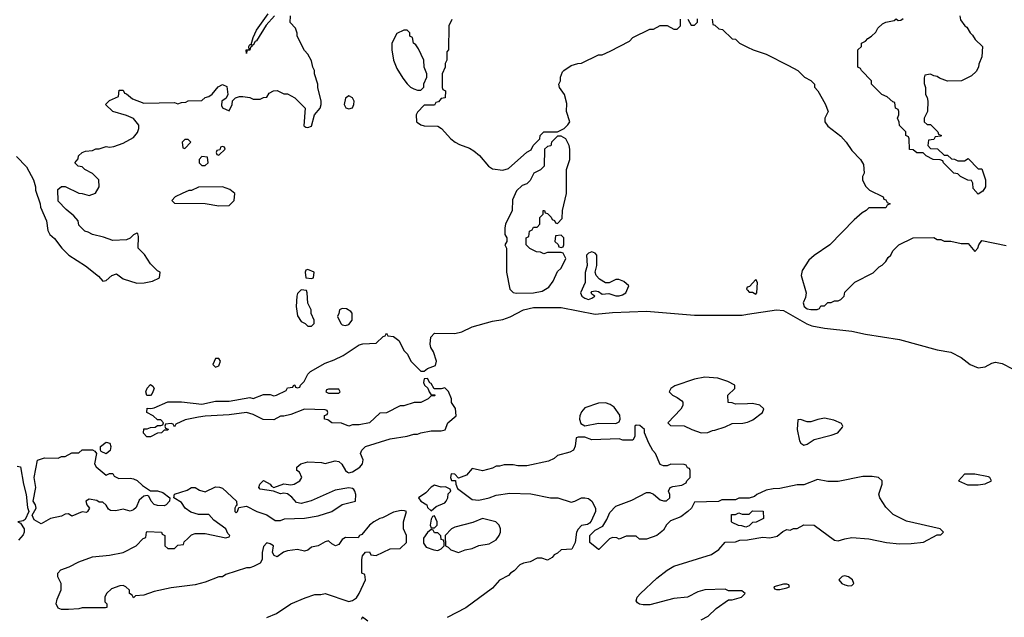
# Model space of a CAD drawing. Header units: inches. Extents: x 2348352 to 2479776, y 460422 to 613655.
# Tile 215 of 256: x 2385745 to 2391502, y 545352 to 548847. Entities that reach past the tile are written whole.
import ezdxf

# ---------------------------------------------------------------- set-up
doc = ezdxf.new("R2010")
doc.units = ezdxf.units.IN
doc.header["$MEASUREMENT"] = 0
doc.layers.add('C3584', color=7, linetype='Continuous')
doc.layers.add('C3594', color=7, linetype='Continuous')

msp = doc.modelspace()

# ---------------------------------------------------------------- linework, layer by layer
at = {"layer": 'C3584', "color": 4}
for points, elevation in [([(2385726.4, 548046.4), (2385785.4, 547985.4), (2385824.7, 547910), (2385838, 547870), (2385838, 547850), (2385864.7, 547770), (2385866, 547750), (2385901, 547670), (2385910, 547614), (2385921, 547590), (2385947.5, 547567.5), (2385991.3, 547510), (2386031.3, 547470), (2386130, 547406.8), (2386206, 547346), (2386230, 547318), (2386250, 547321), (2386284, 547350), (2386310, 547361), (2386350.6, 547330.6), (2386430, 547304.9), (2386472.5, 547307.5), (2386522, 547318), (2386562, 547338), (2386566, 547370), (2386550, 547378), (2386510, 547418), (2386473.6, 547473.6), (2386438, 547510), (2386439, 547579), (2386435.3, 547595.3), (2386430, 547598), (2386410, 547588.7), (2386390.7, 547569.3), (2386370, 547559.3), (2386290, 547555.1), (2386234.2, 547574.2), (2386169.5, 547589.5), (2386144.7, 547604.7), (2386126, 547610), (2386090, 547646), (2386086, 547670), (2386060.4, 547700.4), (2386016.4, 547736.4), (2385970, 547786), (2385967.3, 547852.7), (2385988.4, 547871.6), (2386010, 547872), (2386091.3, 547831.3), (2386110.9, 547830.9), (2386150, 547818), (2386188.4, 547831.6), (2386208.7, 547870), (2386208, 547910), (2386170, 547948), (2386126, 547970), (2386110, 547986), (2386086, 547990), (2386070, 548006), (2386068, 548010), (2386087.3, 548032.7), (2386088, 548050), (2386109.1, 548070.9), (2386130, 548078), (2386170, 548082), (2386188.9, 548091.1), (2386208.4, 548091.6), (2386250, 548104.7), (2386270, 548102), (2386294.6, 548105.4), (2386350, 548124.7), (2386410, 548158), (2386433.6, 548186.4), (2386442, 548210), (2386442, 548230), (2386409.2, 548269.2), (2386370, 548286), (2386290, 548309.2), (2386246, 548350), (2386270, 548374), (2386322, 548398), (2386326, 548434), (2386350, 548434), (2386358, 548418), (2386370, 548414), (2386403.6, 548383.6), (2386470, 548358), (2386650, 548362), (2386670, 548354), (2386690, 548362), (2386716.4, 548363.6), (2386730, 548372), (2386810, 548374), (2386828.4, 548391.6), (2386850, 548398), (2386870, 548411.3), (2386905.4, 548454.6), (2386930, 548467.3), (2386955.5, 548455.5), (2386962, 548410), (2386951.3, 548388.7), (2386926.8, 548370), (2386924, 548344), (2386930, 548332), (2386970, 548314), (2386988, 548350), (2386988.4, 548371.6), (2387006, 548390), (2387030, 548398), (2387050, 548398), (2387090, 548392), (2387110, 548382), (2387150, 548382), (2387170, 548392), (2387190, 548394), (2387203.1, 548416.9), (2387228.4, 548431.6), (2387250, 548432), (2387290, 548414), (2387310, 548414), (2387354, 548390), (2387414, 548330), (2387406.4, 548226.4), (2387418, 548218), (2387430, 548216), (2387450, 548224.7), (2387469.1, 548290.9), (2387502, 548330), (2387508, 548350), (2387508, 548370), (2387488.7, 548450), (2387488.7, 548470), (2387468, 548530), (2387468, 548550), (2387458, 548570), (2387450, 548606), (2387430, 548646), (2387410, 548666), (2387368, 548750), (2387367.3, 548767.3), (2387356.4, 548796.4), (2387326, 548830), (2387328.4, 548868.4)], 48), ([(2387234, 548870), (2387185.2, 548814.8), (2387130, 548724), (2387120.7, 548719.3), (2387110, 548698), (2387102, 548698), (2387102, 548690), (2387094.8, 548685.2), (2387090, 548668.7), (2387072.7, 548667.3), (2387070, 548648.7), (2387069.3, 548670), (2387087.3, 548672.7), (2387085.2, 548690), (2387090, 548702), (2387098, 548702), (2387110, 548742), (2387130, 548786), (2387198.3, 548881.7)], 48), ([(2389651.3, 548850), (2389670, 548814), (2389690, 548814), (2389707.3, 548832.7), (2389708.4, 548851.6)], 48), ([(2388271.6, 548848.4), (2388254, 548810), (2388252, 548670), (2388242, 548658), (2388242, 548610), (2388232, 548590), (2388231.6, 548568.4), (2388214, 548530), (2388214, 548450), (2388218, 548438), (2388234, 548430), (2388232, 548390), (2388210, 548386), (2388192.7, 548367.3), (2388178, 548362), (2388170, 548346), (2388110, 548346), (2388070, 548306), (2388062, 548290), (2388064.7, 548250), (2388070, 548244.7), (2388091.1, 548231.1), (2388110, 548226), (2388190, 548224.7), (2388210.7, 548210.7), (2388266, 548150), (2388290.5, 548130.5), (2388315.9, 548115.9), (2388375.2, 548095.2), (2388399.9, 548079.9), (2388433.2, 548053.2), (2388486, 547990), (2388510, 547974.8), (2388570, 547966), (2388603.1, 547976.9), (2388710, 548072), (2388734.6, 548085.4), (2388748, 548110), (2388786, 548150), (2388788, 548170), (2388809.1, 548190.9), (2388890, 548191.3), (2388929, 548211), (2388950, 548232), (2388962, 548250), (2388941.2, 548310), (2388944, 548356), (2388929.5, 548409.5), (2388902, 548450), (2388898, 548470), (2388906, 548490), (2388906, 548510), (2388918, 548542), (2388926, 548550), (2388970, 548578), (2389008.9, 548591.1), (2389030, 548592), (2389130, 548642), (2389150, 548642), (2389196.4, 548663.6), (2389310, 548722), (2389330, 548742), (2389430, 548792), (2389450, 548792), (2389490, 548812), (2389530, 548812), (2389570, 548792), (2389590, 548792), (2389608.4, 548811.6), (2389609, 548850)], 48), ([(2389794, 548850), (2389798, 548818), (2389810, 548814), (2389832.7, 548792.7), (2389854, 548790), (2389910, 548734), (2389930, 548732), (2389954, 548710), (2390000, 548687)], 48), ([(2390000, 547282.7), (2389998, 547282), (2389994, 547270), (2390000, 547264)], 48), ([(2387189.5, 545350.5), (2387246.3, 545373.7), (2387330, 545431.3), (2387413.6, 545466.4), (2387470, 545484.7), (2387505.4, 545485.4), (2387530, 545491.3), (2387670, 545444.9), (2387690, 545450.7), (2387713.6, 545466.4), (2387729.2, 545490), (2387766, 545570), (2387762, 545602), (2387746, 545610), (2387746, 545690), (2387748.4, 545711.6), (2387767.3, 545732.7), (2387790, 545734), (2387798, 545718), (2387830, 545714), (2387910, 545752), (2387970, 545754), (2388006, 545790), (2388006, 545830), (2387988.7, 545870), (2387989.1, 545910.9), (2388006, 545970), (2387995.3, 545975.3), (2387975.5, 545975.5), (2387930, 545966.6), (2387866.6, 545933.4), (2387850, 545929.2), (2387814.8, 545910), (2387791, 545890), (2387744.9, 545835.1), (2387732, 545830), (2387723.6, 545816.4), (2387650, 545818.4), (2387630, 545806), (2387610, 545777.2), (2387590.4, 545769.6), (2387570, 545780.9), (2387550, 545799.3), (2387530, 545793.2), (2387490, 545769.2), (2387450, 545762), (2387430, 545744), (2387410, 545739.3), (2387370, 545749.2), (2387310, 545740.9), (2387287.9, 545732.1), (2387250, 545706), (2387232.9, 545712.9), (2387222, 545730), (2387228, 545770), (2387210, 545782), (2387190, 545788), (2387170, 545766), (2387162, 545730), (2387162, 545690), (2387150, 545668), (2387111.1, 545648.9), (2387090, 545642), (2387070, 545642), (2386950, 545602), (2386930, 545588.7), (2386910, 545588), (2386830, 545558), (2386770, 545542), (2386630, 545524), (2386530, 545502), (2386470, 545482), (2386422, 545478), (2386410, 545466), (2386402, 545482), (2386386, 545490), (2386386, 545510), (2386366, 545530), (2386350, 545538), (2386330, 545535.3), (2386282, 545518), (2386252, 545490), (2386242, 545470), (2386242, 545442), (2386254, 545430), (2386254, 545410), (2386247.3, 545407.3), (2386110, 545408), (2386090, 545402), (2386030, 545398), (2385990, 545398), (2385970, 545406), (2385958, 545430), (2385963.1, 545456.9), (2385987.3, 545512.7), (2385988, 545550), (2385968.4, 545588.4), (2385968, 545610), (2385986, 545630), (2386033.2, 545646.8), (2386090, 545676), (2386170, 545704.7), (2386270, 545716), (2386350, 545731.3), (2386426, 545770), (2386467.3, 545812.7), (2386482, 545818), (2386486, 545850), (2386490, 545854), (2386574, 545850), (2386578, 545838), (2386594, 545830), (2386594, 545770), (2386610, 545754), (2386650, 545754), (2386670, 545774), (2386702, 545778), (2386707.3, 545792.7), (2386727.3, 545812.7), (2386750, 545834), (2386770, 545842), (2386830, 545842), (2386950, 545816), (2386970, 545822), (2386972.7, 545830), (2386962, 545842), (2386949.4, 545870), (2386880.6, 545920.6), (2386850, 545952.7), (2386790, 545953), (2386746.3, 545966.3), (2386712.7, 545990), (2386690, 546024), (2386646, 546050), (2386649, 546071), (2386724, 546096), (2386750, 546111), (2386770, 546111), (2386795.3, 546095.3), (2386830, 546084.7), (2386890, 546114.8), (2386913.7, 546113.7), (2386930, 546106), (2387012, 546030), (2387014, 546006), (2387010, 546006), (2387002, 545990), (2387002, 545970), (2387010, 545962), (2387018, 545970), (2387026, 545994), (2387070, 546001), (2387132, 545970), (2387190, 545950.8), (2387238.8, 545918.8), (2387270, 545918.8), (2387292.9, 545927.1), (2387410, 545930.8), (2387490, 545944.9), (2387570, 545970.7), (2387630, 546010.7), (2387708, 546030), (2387709.2, 546070), (2387705.2, 546090), (2387698.4, 546098.4), (2387690, 546105.2), (2387670, 546109.3), (2387590, 546095.1), (2387448.1, 546031.9), (2387390, 546017.2), (2387363.2, 546023.2), (2387335.1, 546055.1), (2387310, 546074), (2387290, 546077.2), (2387270, 546074), (2387229, 546089), (2387150, 546102), (2387142, 546110), (2387149, 546130), (2387170, 546151), (2387210, 546131.3), (2387218, 546118), (2387230, 546111.3), (2387290, 546132), (2387330, 546126), (2387350, 546131), (2387382, 546150), (2387395.3, 546170), (2387380.4, 546200.4), (2387366, 546210), (2387366, 546230), (2387388, 546250), (2387430, 546261), (2387510, 546258), (2387530, 546251.3), (2387590, 546266.8), (2387610, 546262.8), (2387628.2, 546248.2), (2387650, 546211), (2387661.3, 546201.3), (2387670, 546196.3), (2387690, 546203), (2387732.7, 546230), (2387749.3, 546250), (2387753.2, 546273.2), (2387738, 546310), (2387746, 546330), (2387766, 546350), (2387910, 546396), (2388010, 546411.3), (2388050, 546422), (2388070, 546422), (2388090, 546431.3), (2388150, 546442), (2388210, 546442.8), (2388232.5, 546447.5), (2388248.7, 546490), (2388297.2, 546530), (2388292.1, 546572.1), (2388268.7, 546608.7), (2388269.2, 546630), (2388251.9, 546671.9), (2388230, 546694), (2388208.4, 546688.4), (2388168.7, 546688.7), (2388150, 546719), (2388142.7, 546722.7), (2388130, 546748), (2388110, 546746), (2388105.4, 546725.4), (2388112, 546710), (2388131.3, 546691.3), (2388138, 546670), (2388150, 546652), (2388170, 546652), (2388174, 546650), (2388170, 546646), (2388150, 546646), (2388134, 546630), (2388090, 546608.7), (2388051.6, 546608.4), (2387990, 546588), (2387970, 546588), (2387890, 546548), (2387850, 546546), (2387790, 546488.7), (2387730, 546478), (2387690, 546478), (2387670, 546469), (2387627.3, 546487.3), (2387568.9, 546488.9), (2387547.3, 546507.3), (2387526, 546510), (2387527.3, 546532.7), (2387542, 546538), (2387546, 546550), (2387542, 546562), (2387530, 546566), (2387410, 546568.7), (2387330, 546538), (2387290, 546528), (2387270, 546528), (2387230, 546506), (2387168.4, 546508.4), (2387110, 546538), (2387070, 546548.7), (2386970, 546535.3), (2386830, 546528.7), (2386790, 546522), (2386712.7, 546507.3), (2386658, 546482), (2386650, 546466), (2386642, 546482), (2386630, 546486), (2386598, 546482), (2386594, 546470), (2386598, 546458), (2386612.7, 546452.7), (2386610, 546446), (2386590, 546446), (2386574, 546430), (2386550, 546428), (2386510, 546408), (2386488, 546408), (2386468.7, 546428.7), (2386470, 546454), (2386490, 546454), (2386510, 546462), (2386536.4, 546463.6), (2386550, 546474), (2386570, 546474), (2386582, 546478), (2386586, 546490), (2386570, 546506), (2386550, 546506), (2386526, 546530), (2386488.9, 546548.9), (2386490, 546574), (2386512, 546572), (2386530, 546576), (2386610, 546612), (2386690, 546612), (2386810, 546598.8), (2386890, 546615.5), (2386970, 546614.8), (2387090, 546638), (2387110, 546632), (2387170, 546654), (2387210, 546654), (2387230, 546646.8), (2387246, 546650), (2387302, 546678), (2387310, 546694), (2387342, 546698), (2387348.4, 546711.6), (2387354, 546710), (2387358, 546698), (2387370, 546694), (2387382, 546698), (2387386, 546710), (2387408, 546730), (2387430, 546774), (2387446, 546790), (2387530, 546838), (2387583.1, 546856.9), (2387636.5, 546883.5), (2387730, 546944.7), (2387751.1, 546951.1), (2387830, 546954), (2387870, 546994), (2387882, 546998), (2387890, 547014), (2387898, 546998), (2387930, 546994), (2387962, 546970), (2387992, 546910), (2388012, 546890), (2388032, 546850), (2388090, 546791.3), (2388110, 546791), (2388130, 546806), (2388176.4, 546823.6), (2388182, 546850), (2388164.7, 546904.7), (2388148.7, 546930), (2388144, 546950), (2388148, 546990), (2388170, 547014), (2388290, 547011.3), (2388330, 547021), (2388390, 547051), (2388510, 547082.8), (2388570, 547094), (2388611.9, 547108.1), (2388689.6, 547150.4), (2388750, 547163), (2388910, 547163), (2389110, 547124.4), (2389210, 547134.9), (2389410, 547141.3), (2389690, 547118.4), (2389970, 547119.5), (2390000, 547124.1)], 44), ([(2390000, 546600.8), (2389930, 546598), (2389910, 546606), (2389887.3, 546607.3), (2389886, 546650), (2389926, 546690), (2389926, 546710), (2389886, 546730), (2389826, 546750), (2389750, 546756), (2389690, 546745.2), (2389575.3, 546704.7), (2389552, 546690), (2389542, 546670), (2389562, 546650), (2389590, 546638), (2389616.9, 546616.9), (2389622, 546610), (2389622, 546590), (2389611.1, 546568.9), (2389534, 546490), (2389550, 546474), (2389630, 546472), (2389674, 546450), (2389730, 546431.3), (2389768.4, 546431.6), (2389795.3, 546444.7), (2389810, 546446), (2389870, 546464.7), (2389910, 546484.7), (2389972.9, 546487.1), (2390000, 546493.6)], 44), ([(2390000, 546048), (2389950, 546048), (2389930, 546038), (2389850, 546038), (2389830, 546028), (2389690, 546026), (2389672, 545990), (2389651.3, 545970), (2389610, 545939), (2389550, 545915.3), (2389527.5, 545892.5), (2389510, 545862), (2389470, 545829.2), (2389410, 545808.7), (2389368.4, 545808.4), (2389350, 545826), (2389290, 545826), (2389250, 545808), (2389236.4, 545816.4), (2389210, 545818), (2389194, 545810), (2389131.6, 545748.4), (2389128.4, 545748.4), (2389078, 545790), (2389078, 545830), (2389110, 545862), (2389154.6, 545885.4), (2389177.2, 545922.8), (2389194.6, 545965.4), (2389230, 546002), (2389323.1, 546036.9), (2389410, 546082), (2389430, 546082), (2389450, 546072), (2389490, 546038), (2389510, 546032), (2389527.3, 546032.7), (2389546, 546050), (2389546, 546070), (2389538, 546090), (2389548, 546110), (2389563.1, 546116.9), (2389616.4, 546123.6), (2389642, 546138), (2389646, 546150), (2389666, 546170), (2389666, 546210), (2389662, 546222), (2389650, 546226), (2389642, 546242), (2389630, 546246), (2389552.7, 546247.3), (2389530, 546238), (2389510, 546238), (2389490, 546246), (2389462, 546310), (2389446.3, 546326.3), (2389424, 546370), (2389398, 546430), (2389398, 546450), (2389370, 546474), (2389350, 546475.3), (2389342, 546470), (2389342, 546410), (2389330, 546388), (2389271.6, 546388.4), (2389250, 546395.3), (2389090, 546388.7), (2389050, 546406), (2389010, 546406), (2388998, 546402), (2388992.7, 546352.7), (2388982, 546330), (2388962, 546318), (2388890, 546297.2), (2388870, 546281.2), (2388835.9, 546264.1), (2388710, 546237.2), (2388658, 546238), (2388630, 546244), (2388576.9, 546243.1), (2388550, 546235.3), (2388530, 546235.3), (2388510, 546224), (2388450, 546209), (2388390, 546222), (2388356.3, 546183.7), (2388310, 546166), (2388290, 546188), (2388266.8, 546190), (2388262.8, 546170), (2388270, 546152), (2388292.7, 546152.7), (2388294, 546130), (2388305.4, 546105.4), (2388390, 546041), (2388430, 546036), (2388490, 546051), (2388530, 546066.8), (2388610, 546077.3), (2388733.2, 546073.2), (2388849.1, 546050.9), (2388890.7, 546050.7), (2388970, 546026), (2388990, 546031), (2389029.4, 546050.6), (2389050, 546051), (2389070, 546046), (2389091, 546030), (2389111, 545990), (2389111, 545970), (2389086, 545914), (2389076.9, 545903.1), (2389064.7, 545895.3), (2389030, 545888.7), (2389010, 545868), (2389001, 545850), (2388992, 545790), (2388974, 545750), (2388910, 545746), (2388890, 545726), (2388870, 545718), (2388858, 545702), (2388830, 545686), (2388798, 545698), (2388770, 545697.2), (2388730, 545675.3), (2388690, 545668), (2388670, 545658), (2388636.9, 545623.1), (2388614, 545610), (2388603.6, 545596.4), (2388550, 545568), (2388510, 545522), (2388353.7, 545406.3), (2388244.7, 545350)], 44), ([(2385730, 546236), (2385750, 546231.3), (2385767.3, 546130), (2385782.8, 546070), (2385790, 545994), (2385798.8, 545970), (2385776.7, 545923.3), (2385764.1, 545915.9), (2385734, 545910), (2385750, 545902), (2385771, 545870), (2385771, 545850), (2385765.4, 545834.6), (2385736.9, 545803.1)], 44), ([(2390000, 545882), (2389990, 545878), (2389967.3, 545887.3), (2389948.4, 545888.4), (2389910, 545906), (2389906, 545910), (2389907.3, 545952.7), (2389930, 545952), (2389950, 545962), (2389970, 545954), (2390000, 545954)], 44), ([(2389730, 545337.3), (2389770, 545358.8), (2389816.5, 545403.5), (2389890, 545454), (2389910, 545454), (2389966, 545470), (2389986, 545490), (2389967.3, 545507.3), (2389890, 545506), (2389870, 545515.3), (2389750, 545513.2), (2389710, 545501.2), (2389650, 545469.2), (2389570, 545461.2), (2389430, 545425.2), (2389390, 545424), (2389368.9, 545428.9), (2389356.4, 545436.4), (2389348.7, 545448.7), (2389355.3, 545470), (2389375.3, 545490), (2389470, 545581), (2389530, 545626.8), (2389570, 545650.5), (2389790, 545718.8), (2389832.1, 545747.9), (2389870, 545792), (2389930, 545794), (2389956.4, 545803.6), (2390000, 545805.6)], 44), ([(2387781.2, 545330), (2387750, 545352.3), (2387740.4, 545339.6)], 44)]:
    msp.add_lwpolyline(points, dxfattribs=dict(at, elevation=elevation))
for points, elevation in [([(2388010, 548786), (2387990, 548786), (2387950, 548766), (2387921, 548710), (2387921, 548670), (2387931, 548610), (2387950, 548562), (2387984.5, 548504.5), (2388010, 548472), (2388030, 548452), (2388050, 548442), (2388070, 548434), (2388090, 548434), (2388107.3, 548452.7), (2388108.4, 548471.6), (2388126, 548510), (2388126, 548530), (2388108.9, 548568.9), (2388108, 548610), (2388076.4, 548676.4), (2388060.4, 548700.4), (2388048, 548710), (2388042, 548742), (2388026, 548750), (2388026, 548770)], 48), ([(2387670, 548402), (2387650, 548388), (2387642.8, 548350), (2387650.9, 548330.9), (2387670, 548324.9), (2387690, 548331.3), (2387698, 548350), (2387699.5, 548370), (2387690, 548389)], 48), ([(2388910, 548166), (2388890, 548166), (2388854, 548130), (2388851.1, 548108.9), (2388830, 548106), (2388814, 548090), (2388812, 547990), (2388790.9, 547969.1), (2388751.6, 547948.4), (2388730, 547906), (2388710, 547886), (2388683.6, 547876.4), (2388650, 547846), (2388626.4, 547793.6), (2388624.7, 547730), (2388586, 547650), (2388582, 547630), (2388582, 547590), (2388594, 547570), (2388594, 547550), (2388582, 547530), (2388592, 547510), (2388592, 547370), (2388611.3, 547270), (2388630, 547251.3), (2388647.3, 547247.3), (2388750, 547248.4), (2388800.1, 547259.9), (2388838, 547282), (2388863.1, 547316.9), (2388890, 547374), (2388910, 547394), (2388938, 547450), (2388922, 547482), (2388910, 547486), (2388830, 547486), (2388810, 547478), (2388790, 547488), (2388766, 547490), (2388728.4, 547508.4), (2388706, 547530), (2388706, 547570), (2388722, 547578), (2388726, 547610), (2388742, 547618), (2388750, 547634), (2388770, 547634), (2388786, 547650), (2388786, 547690), (2388806, 547710), (2388806, 547730), (2388814, 547730), (2388818, 547718), (2388830, 547714), (2388852, 547692), (2388858, 547678), (2388872.7, 547672.7), (2388878, 547658), (2388890, 547654), (2388916.4, 547683.6), (2388918, 547730), (2388942, 547830), (2388942, 547970), (2388962, 548030), (2388962, 548090), (2388958, 548110), (2388938, 548150)], 48), ([(2386730, 548146), (2386710, 548146), (2386694, 548130), (2386698, 548098), (2386710, 548094), (2386746, 548130)], 48), ([(2386930, 548106), (2386918, 548102), (2386914, 548086), (2386898, 548082), (2386894, 548070), (2386898, 548058), (2386910, 548054), (2386946, 548090), (2386942, 548102)], 48), ([(2386810, 548046), (2386794, 548030), (2386794, 548010), (2386810, 547994), (2386830, 547994), (2386846, 548010), (2386842, 548042)], 48), ([(2386930, 547868.7), (2386790, 547868), (2386750, 547848), (2386732.7, 547847.3), (2386694, 547830), (2386654, 547810), (2386634, 547790), (2386650, 547774), (2386830, 547771.3), (2386910, 547758.8), (2386970, 547761), (2386999, 547790), (2387002, 547830), (2386973.6, 547853.6)], 48), ([(2388910, 547586), (2388878, 547582), (2388874, 547550), (2388892.7, 547532.7), (2388898, 547518), (2388910, 547514), (2388922, 547518), (2388926, 547530), (2388926, 547570)], 48), ([(2389090, 547488.7), (2389070, 547482), (2389058, 547470), (2389062, 547410), (2389051.1, 547368.9), (2389051, 547309), (2389024.7, 547250), (2389031.3, 547230), (2389050, 547218.8), (2389070, 547211), (2389090, 547218), (2389108, 547230), (2389090, 547242), (2389086.3, 547253.7), (2389090, 547258), (2389110, 547261), (2389130, 547258), (2389150, 547241), (2389190, 547246), (2389230, 547231.3), (2389250, 547231.3), (2389270, 547238), (2389288, 547250), (2389306, 547290), (2389276.4, 547316.4), (2389247.3, 547327.3), (2389230, 547328), (2389191.6, 547308.4), (2389170, 547308), (2389135.3, 547330), (2389115.3, 547350), (2389108.7, 547370), (2389119, 547410), (2389119, 547470), (2389110, 547482)], 48), ([(2387430, 547386), (2387418, 547382), (2387414, 547370), (2387418, 547338), (2387450, 547334), (2387462, 547338), (2387466, 547370)], 48), ([(2387390, 547266), (2387370, 547246), (2387364.7, 547230), (2387361, 547170), (2387370, 547114), (2387390, 547082), (2387414, 547070), (2387430, 547054), (2387450, 547054), (2387466, 547070), (2387466, 547090), (2387448.4, 547128.4), (2387448, 547150), (2387428.9, 547188.9), (2387426, 547250), (2387422, 547262)], 48), ([(2387630, 547158), (2387614, 547150), (2387611.6, 547128.4), (2387602, 547110), (2387622, 547070), (2387630, 547062), (2387650, 547058), (2387670, 547064.7), (2387688, 547090), (2387688, 547130), (2387680.4, 547140.4), (2387656.4, 547156.4)], 48), ([(2386910, 546866), (2386890, 546866), (2386874, 546830), (2386890, 546814), (2386910, 546822), (2386918, 546850)], 48), ([(2386488.9, 546648.9), (2386482, 546670), (2386489.1, 546690.9), (2386510, 546714), (2386523.6, 546703.6), (2386530.8, 546690), (2386519.8, 546660.2), (2386510, 546649)], 44), ([(2387610, 546686), (2387550, 546686), (2387538, 546682), (2387534, 546670), (2387550, 546662), (2387610, 546662), (2387618, 546670)], 44), ([(2389170, 546606), (2389130, 546603.7), (2389050, 546576), (2389030, 546554), (2389020.7, 546530), (2389018.8, 546510), (2389026, 546486), (2389050, 546471.3), (2389130, 546486.8), (2389230, 546484.7), (2389250, 546494), (2389255.3, 546510), (2389252.9, 546532.9), (2389220.2, 546580.2), (2389196.6, 546596.6)], 44), ([(2386250, 546308), (2386222, 546322), (2386218, 546330), (2386218, 546350), (2386250, 546376), (2386271, 546371), (2386278, 546350), (2386273.7, 546326.3)], 44), ([(2386250, 546182), (2386270, 546192), (2386290, 546192), (2386298, 546178), (2386323.6, 546163.6), (2386390, 546164.7), (2386410, 546161), (2386430.9, 546150.9), (2386462, 546122), (2386510, 546092), (2386550, 546091.3), (2386582, 546082), (2386622, 546050), (2386621, 546030), (2386601, 546010), (2386590, 546003.7), (2386550, 546005.1), (2386531.9, 546011.9), (2386513.2, 546030), (2386499.3, 546059.3), (2386490, 546064), (2386470, 546059.3), (2386444.1, 546035.9), (2386425.8, 545994.2), (2386410, 545981.2), (2386390, 545973.2), (2386350, 545984), (2386306.4, 545973.6), (2386276.5, 545976.5), (2386263.7, 545983.7), (2386250, 546008), (2386230, 546026), (2386210, 546026), (2386195.3, 546035.3), (2386150, 546042), (2386132, 546030), (2386138, 546010), (2386152, 545990), (2386142, 545970), (2386134.8, 545965.2), (2386110, 545968.7), (2386050, 545944), (2386030, 545957.2), (2386010, 545954), (2385990, 545943.7), (2385924.7, 545930), (2385870, 545899), (2385830, 545921.2), (2385818, 545950), (2385841.2, 545990), (2385837.2, 546010), (2385824, 546030), (2385839, 546110), (2385829, 546170), (2385848.7, 546270), (2385890, 546284.7), (2385970, 546282), (2385990, 546291.3), (2386010, 546292), (2386050, 546314), (2386090, 546314), (2386110, 546332), (2386170, 546332), (2386183.6, 546323.6), (2386194, 546310), (2386182, 546250), (2386191.6, 546231.6)], 44), ([(2388170, 546123.7), (2388150, 546112.7), (2388119.9, 546080.1), (2388076, 546050), (2388090, 546031.3), (2388124.7, 546010), (2388130, 545994), (2388150, 545974), (2388180.2, 545999.8), (2388230, 546021), (2388239, 546030), (2388249, 546050), (2388250, 546074), (2388266, 546090), (2388262, 546102), (2388234, 546114), (2388210, 546112)], 44), ([(2388170, 545946), (2388158, 545942), (2388150, 545926), (2388144.7, 545890), (2388150, 545874), (2388170, 545874), (2388186, 545890), (2388186, 545910)], 44), ([(2388450, 545929), (2388393.7, 545906.3), (2388290, 545879), (2388270, 545868.7), (2388232, 545830), (2388234, 545770), (2388250, 545762), (2388266, 545746), (2388310, 545731), (2388350, 545746.8), (2388390, 545754.8), (2388430, 545770.8), (2388490, 545781), (2388530, 545804.7), (2388548.7, 545830), (2388555.3, 545850), (2388555.3, 545870), (2388548.7, 545890), (2388529.1, 545909.1)], 44), ([(2388150, 545866), (2388130, 545848), (2388106.4, 545813.6), (2388105.4, 545785.4), (2388121, 545761), (2388165.4, 545745.4), (2388190, 545742), (2388208.4, 545751.6), (2388226, 545770), (2388226, 545790), (2388222, 545802), (2388210, 545806), (2388207.3, 545827.3), (2388190, 545846), (2388170, 545846), (2388162, 545862)], 44)]:
    msp.add_lwpolyline(points, close=True, dxfattribs=dict(at, elevation=elevation))
at = {"layer": 'C3594', "color": 4}
for points, elevation in [([(2391242, 548870), (2391246.4, 548846.4), (2391271.6, 548811.6), (2391283.6, 548803.6), (2391302, 548770), (2391316.9, 548756.9), (2391331.6, 548731.6), (2391374, 548690), (2391371.1, 548628.9), (2391352.7, 548587.3), (2391351.6, 548568.4), (2391336.9, 548543.1), (2391310, 548518), (2391251.1, 548488.9), (2391170, 548488), (2391124, 548504), (2391110, 548515.3), (2391090, 548518), (2391070, 548528), (2391038, 548522), (2391032.7, 548507.3), (2391032.7, 548472.7), (2391042, 548450), (2391042, 548410), (2391051.6, 548391.6), (2391054, 548370), (2391052, 548310), (2391034, 548270), (2391034, 548250), (2391050, 548234), (2391070, 548234), (2391114, 548190), (2391118, 548178), (2391134, 548170), (2391130, 548166), (2391098, 548162), (2391090, 548146), (2391058, 548142), (2391054, 548110), (2391070, 548094), (2391111.6, 548091.6), (2391150, 548054), (2391170, 548054), (2391192.7, 548032.7), (2391211.6, 548031.6), (2391230, 548022), (2391270, 548022), (2391290, 548034), (2391350, 547974), (2391370, 547974), (2391392, 547910), (2391392, 547870), (2391376.9, 547843.1), (2391350, 547826), (2391320.4, 547860.4), (2391318, 547890), (2391310, 547906), (2391288.4, 547908.4), (2391246, 547930), (2391230, 547946), (2391206, 547950), (2391146, 548010), (2391142, 548022), (2391127.3, 548027.3), (2391086, 548030), (2391046, 548050), (2391027.3, 548067.3), (2390990, 548068), (2390970, 548086), (2390947.3, 548087.3), (2390946, 548150), (2390942, 548162), (2390926, 548170), (2390926, 548190), (2390888.4, 548228.4), (2390887.3, 548247.3), (2390878, 548270), (2390886, 548290), (2390886, 548310), (2390882, 548322), (2390866, 548330), (2390862, 548362), (2390850, 548366), (2390816.4, 548396.4), (2390786, 548410), (2390726, 548470), (2390726, 548490), (2390666, 548550), (2390662, 548562), (2390646, 548570), (2390646, 548670), (2390666, 548690), (2390666, 548710), (2390690, 548722), (2390703.1, 548736.9), (2390726, 548750), (2390750, 548774), (2390763.1, 548796.9), (2390790, 548822), (2390810, 548832), (2390858, 548842), (2390870, 548852), (2390882, 548842), (2390896.4, 548843.6), (2390910, 548854)], 48), ([(2390000, 548687), (2390034, 548670), (2390110, 548644.7), (2390239.8, 548579.8), (2390294, 548550), (2390334, 548510), (2390371.1, 548491.1), (2390392, 548470), (2390392.7, 548452.7), (2390411.6, 548431.6), (2390455.3, 548355.3), (2390472, 548310), (2390452, 548270), (2390452, 548250), (2390470, 548224.7), (2390546.4, 548166.4), (2390578, 548130), (2390610, 548082), (2390662, 548030), (2390679.6, 547999.6), (2390682, 547950), (2390672, 547930), (2390672, 547910), (2390690, 547874), (2390714, 547850), (2390794, 547810), (2390798, 547798), (2390810, 547794), (2390818, 547778), (2390834, 547770), (2390818, 547762), (2390810, 547746), (2390710, 547746), (2390694, 547730), (2390670, 547718), (2390623.5, 547676.5), (2390482, 547530), (2390390, 547468), (2390359.6, 547440.4), (2390319.8, 547380.2), (2390314.8, 547350), (2390342.8, 547250), (2390338.8, 547221.2), (2390326, 547190), (2390331.3, 547170), (2390350, 547156), (2390370, 547151.3), (2390407.3, 547152.7), (2390422, 547158), (2390430, 547174), (2390450, 547174), (2390470, 547192), (2390490, 547192), (2390510, 547202), (2390530, 547202), (2390546, 547210), (2390566, 547230), (2390570, 547254), (2390628.9, 547311.1), (2390734.6, 547365.4), (2390770, 547402), (2390788.4, 547411.6), (2390808.4, 547431.6), (2390823.1, 547456.9), (2390838, 547470), (2390850, 547494), (2390886, 547530), (2390968.9, 547571.1), (2391090, 547572), (2391110, 547562), (2391130, 547562), (2391150, 547552), (2391190, 547552), (2391250, 547538), (2391290, 547538), (2391330, 547492), (2391348, 547510), (2391354, 547530), (2391370, 547556), (2391513.2, 547526.8)], 48), ([(2390000, 547264), (2390010, 547254), (2390030, 547254), (2390050, 547242), (2390055.3, 547250), (2390059, 547310), (2390050, 547328), (2390012.7, 547287.3), (2390000, 547282.7)], 48), ([(2390000, 547124.1), (2390169.6, 547150.4), (2390210, 547146), (2390347.1, 547067.1), (2390376.3, 547056.3), (2390450, 547041.7), (2390610, 547025.7), (2390690, 547006.7), (2390890, 546976.3), (2391110, 546915.5), (2391190, 546902), (2391250.5, 546870.5), (2391302, 546830), (2391350, 546811.3), (2391390, 546816), (2391430, 546838.8), (2391450, 546844), (2391490, 546836.3), (2391550, 546804.7)], 44), ([(2390000, 546493.6), (2390010, 546496), (2390032.5, 546507.5), (2390088, 546550), (2390095.3, 546570), (2390072.9, 546592.9), (2390030, 546602), (2390000, 546600.8)], 44), ([(2390000, 545805.6), (2390010, 545806), (2390090, 545821), (2390130, 545816), (2390172.9, 545827.1), (2390206, 545854), (2390230, 545864.7), (2390250, 545862), (2390270, 545871.3), (2390290, 545872), (2390330, 545892), (2390390.7, 545890.7), (2390510, 545802), (2390530, 545798), (2390570, 545811.3), (2390610, 545818), (2390710, 545810.8), (2390814, 545790), (2390890, 545780.7), (2390957.5, 545782.5), (2391030, 545791.3), (2391110, 545834), (2391130, 545834), (2391146, 545850), (2391126, 545870), (2390930, 545914), (2390852.9, 545952.9), (2390810, 545995.3), (2390774, 546050), (2390769.1, 546070.9), (2390788.7, 546130), (2390788, 546150), (2390766, 546170), (2390730, 546176), (2390675.5, 546175.5), (2390530, 546146), (2390470, 546146), (2390410, 546158), (2390330, 546126.6), (2390290, 546126.6), (2390190, 546105.2), (2390150, 546104), (2390110, 546095.3), (2390054, 546070), (2390042, 546058), (2390010, 546048), (2390000, 546048)], 44), ([(2390000, 545954), (2390010, 545954), (2390030, 545974), (2390092.7, 545972.7), (2390094, 545930), (2390051.6, 545908.4), (2390030, 545906), (2390010, 545886), (2390000, 545882)], 44)]:
    msp.add_lwpolyline(points, dxfattribs=dict(at, elevation=elevation))
at = {"layer": 'C3594', "color": 4, "elevation": 44}
for points in [[(2390450, 546517.2), (2390410.7, 546509.3), (2390370, 546494), (2390350, 546494), (2390310, 546508), (2390294, 546506), (2390291, 546450), (2390303.5, 546383.5), (2390312, 546370), (2390330, 546358), (2390350, 546364.7), (2390390, 546391), (2390490, 546416), (2390528.9, 546431.1), (2390556.4, 546463.6), (2390558, 546470), (2390550, 546486), (2390504.7, 546504.7)], [(2391330, 546188.7), (2391270, 546188), (2391234, 546150), (2391286.4, 546126.4), (2391350, 546126), (2391390, 546132), (2391428, 546150), (2391418, 546170), (2391410, 546173.2)], [(2390570, 545594), (2390554, 545590), (2390534, 545570), (2390552, 545550), (2390570, 545541), (2390590, 545536), (2390610, 545538), (2390622, 545550), (2390615.3, 545570), (2390590, 545588.7)], [(2390230, 545546), (2390210, 545546), (2390154, 545530), (2390158, 545518), (2390170, 545514), (2390190, 545514), (2390230, 545524.7), (2390246, 545530), (2390242, 545542)]]:
    msp.add_lwpolyline(points, close=True, dxfattribs=at)

doc.saveas('drawing.dxf')
